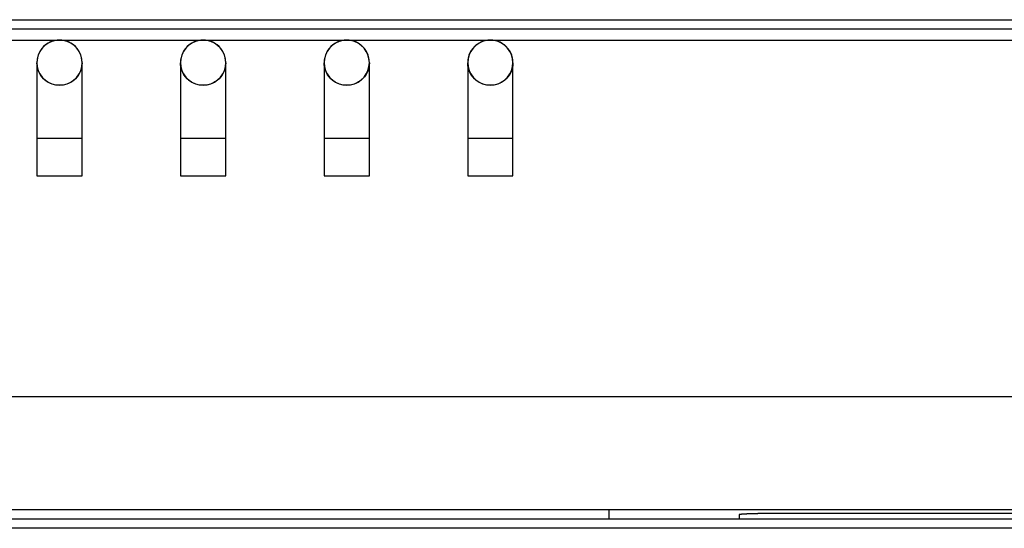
# Model space of a CAD drawing. Extents: x -840 to -217, y -121 to 557.
# Tile 25 of 145: x -576 to -550, y 156 to 169. Entities that reach past the tile are written whole.
import ezdxf

# ---------------------------------------------------------------- set-up
doc = ezdxf.new("R2010")
doc.units = 0
doc.header["$LTSCALE"] = 23.1
doc.layers.add('R912005577_AM_0', color=7, linetype='CONTINUOUS')

msp = doc.modelspace()

# ---------------------------------------------------------------- linework, layer by layer
at = {"layer": 'R912005577_AM_0', "color": 7}
for p, q in [((-618.637, 169.464), (-549.137, 169.464)), ((-549.637, 169.214), (-618.637, 169.214)), ((-549.637, 168.914), (-618.637, 168.914)), ((-575.517, 168.324), (-575.517, 165.324)), ((-574.317, 165.324), (-574.317, 168.324)), ((-571.707, 168.324), (-571.707, 165.324)), ((-570.507, 165.324), (-570.507, 168.324)), ((-567.897, 168.324), (-567.897, 165.324)), ((-566.697, 165.324), (-566.697, 168.324)), ((-564.087, 168.324), (-564.087, 165.324)), ((-562.887, 165.324), (-562.887, 168.324)), ((-575.517, 166.324), (-574.317, 166.324)), ((-571.707, 166.324), (-570.507, 166.324)), ((-567.897, 166.324), (-566.697, 166.324)), ((-564.087, 166.324), (-562.887, 166.324)), ((-575.517, 165.324), (-574.317, 165.324)), ((-571.707, 165.324), (-570.507, 165.324)), ((-567.897, 165.324), (-566.697, 165.324)), ((-564.087, 165.324), (-562.887, 165.324)), ((-540.939, 159.464), (-627.336, 159.464)), ((-540.337, 156.464), (-627.937, 156.464)), ((-560.337, 156.22), (-560.337, 156.464)), ((-544.798, 156.219), (-623.476, 156.219)), ((-556.887, 156.22), (-560.337, 156.22)), ((-556.887, 156.333), (-556.887, 156.22)), ((-549.587, 156.368), (-555.887, 156.368)), ((-541.337, 155.975), (-626.937, 155.975))]:
    msp.add_line(p, q, dxfattribs=at)
for points in [[(-574.917, 168.924), (-575.021, 168.915), (-575.122, 168.888), (-575.217, 168.843), (-575.303, 168.784), (-575.377, 168.71), (-575.436, 168.624), (-575.48, 168.529), (-575.508, 168.428), (-575.517, 168.324), (-575.508, 168.22), (-575.48, 168.119), (-575.436, 168.025), (-575.377, 167.939), (-575.303, 167.865), (-575.217, 167.805), (-575.122, 167.761), (-575.021, 167.734), (-574.917, 167.724)], [(-574.917, 168.924), (-574.982, 168.921), (-575.047, 168.91), (-575.111, 168.892), (-575.173, 168.866), (-575.233, 168.834), (-575.289, 168.795), (-575.34, 168.75), (-575.386, 168.699), (-575.425, 168.643), (-575.458, 168.584), (-575.484, 168.521), (-575.502, 168.456), (-575.513, 168.39), (-575.517, 168.324)], [(-574.917, 167.724), (-574.813, 167.734), (-574.712, 167.761), (-574.618, 167.805), (-574.532, 167.865), (-574.458, 167.939), (-574.398, 168.025), (-574.354, 168.119), (-574.327, 168.22), (-574.317, 168.324), (-574.327, 168.428), (-574.354, 168.529), (-574.398, 168.624), (-574.458, 168.71), (-574.532, 168.784), (-574.618, 168.843), (-574.712, 168.888), (-574.813, 168.915), (-574.917, 168.924)], [(-574.317, 168.324), (-574.321, 168.39), (-574.332, 168.456), (-574.351, 168.521), (-574.377, 168.584), (-574.41, 168.643), (-574.449, 168.699), (-574.495, 168.75), (-574.546, 168.795), (-574.602, 168.834), (-574.661, 168.866), (-574.724, 168.892), (-574.788, 168.91), (-574.853, 168.921), (-574.917, 168.924)], [(-571.107, 168.924), (-571.211, 168.915), (-571.312, 168.888), (-571.407, 168.843), (-571.493, 168.784), (-571.567, 168.71), (-571.626, 168.624), (-571.67, 168.529), (-571.698, 168.428), (-571.707, 168.324), (-571.698, 168.22), (-571.67, 168.119), (-571.626, 168.025), (-571.567, 167.939), (-571.493, 167.865), (-571.407, 167.805), (-571.312, 167.761), (-571.211, 167.734), (-571.107, 167.724)], [(-571.107, 168.924), (-571.172, 168.921), (-571.237, 168.91), (-571.301, 168.892), (-571.363, 168.866), (-571.423, 168.834), (-571.479, 168.795), (-571.53, 168.75), (-571.576, 168.699), (-571.615, 168.643), (-571.648, 168.584), (-571.674, 168.521), (-571.692, 168.456), (-571.703, 168.39), (-571.707, 168.324)], [(-571.107, 167.724), (-571.003, 167.734), (-570.902, 167.761), (-570.808, 167.805), (-570.722, 167.865), (-570.648, 167.939), (-570.588, 168.025), (-570.544, 168.119), (-570.517, 168.22), (-570.507, 168.324), (-570.517, 168.428), (-570.544, 168.529), (-570.588, 168.624), (-570.648, 168.71), (-570.722, 168.784), (-570.808, 168.843), (-570.902, 168.888), (-571.003, 168.915), (-571.107, 168.924)], [(-570.507, 168.324), (-570.511, 168.39), (-570.522, 168.456), (-570.541, 168.521), (-570.567, 168.584), (-570.6, 168.643), (-570.639, 168.699), (-570.685, 168.75), (-570.736, 168.795), (-570.792, 168.834), (-570.851, 168.866), (-570.914, 168.892), (-570.978, 168.91), (-571.043, 168.921), (-571.107, 168.924)], [(-567.297, 168.924), (-567.401, 168.915), (-567.502, 168.888), (-567.597, 168.843), (-567.683, 168.784), (-567.757, 168.71), (-567.816, 168.624), (-567.86, 168.529), (-567.888, 168.428), (-567.897, 168.324), (-567.888, 168.22), (-567.86, 168.119), (-567.816, 168.025), (-567.757, 167.939), (-567.683, 167.865), (-567.597, 167.805), (-567.502, 167.761), (-567.401, 167.734), (-567.297, 167.724)], [(-567.297, 168.924), (-567.362, 168.921), (-567.427, 168.91), (-567.491, 168.892), (-567.553, 168.866), (-567.613, 168.834), (-567.669, 168.795), (-567.72, 168.75), (-567.766, 168.699), (-567.805, 168.643), (-567.838, 168.584), (-567.864, 168.521), (-567.882, 168.456), (-567.893, 168.39), (-567.897, 168.324)], [(-567.297, 167.724), (-567.193, 167.734), (-567.092, 167.761), (-566.998, 167.805), (-566.912, 167.865), (-566.838, 167.939), (-566.778, 168.025), (-566.734, 168.119), (-566.707, 168.22), (-566.697, 168.324), (-566.707, 168.428), (-566.734, 168.529), (-566.778, 168.624), (-566.838, 168.71), (-566.912, 168.784), (-566.998, 168.843), (-567.092, 168.888), (-567.193, 168.915), (-567.297, 168.924)], [(-566.697, 168.324), (-566.701, 168.39), (-566.712, 168.456), (-566.731, 168.521), (-566.757, 168.584), (-566.79, 168.643), (-566.829, 168.699), (-566.875, 168.75), (-566.926, 168.795), (-566.982, 168.834), (-567.041, 168.866), (-567.104, 168.892), (-567.168, 168.91), (-567.233, 168.921), (-567.297, 168.924)], [(-563.487, 168.924), (-563.591, 168.915), (-563.692, 168.888), (-563.787, 168.843), (-563.873, 168.784), (-563.947, 168.71), (-564.006, 168.624), (-564.05, 168.529), (-564.078, 168.428), (-564.087, 168.324), (-564.078, 168.22), (-564.05, 168.119), (-564.006, 168.025), (-563.947, 167.939), (-563.873, 167.865), (-563.787, 167.805), (-563.692, 167.761), (-563.591, 167.734), (-563.487, 167.724)], [(-563.487, 168.924), (-563.552, 168.921), (-563.617, 168.91), (-563.681, 168.892), (-563.743, 168.866), (-563.803, 168.834), (-563.859, 168.795), (-563.91, 168.75), (-563.956, 168.699), (-563.995, 168.643), (-564.028, 168.584), (-564.054, 168.521), (-564.072, 168.456), (-564.083, 168.39), (-564.087, 168.324)], [(-563.487, 167.724), (-563.383, 167.734), (-563.282, 167.761), (-563.188, 167.805), (-563.102, 167.865), (-563.028, 167.939), (-562.968, 168.025), (-562.924, 168.119), (-562.897, 168.22), (-562.887, 168.324), (-562.897, 168.428), (-562.924, 168.529), (-562.968, 168.624), (-563.028, 168.71), (-563.102, 168.784), (-563.188, 168.843), (-563.282, 168.888), (-563.383, 168.915), (-563.487, 168.924)], [(-562.887, 168.324), (-562.891, 168.39), (-562.902, 168.456), (-562.921, 168.521), (-562.947, 168.584), (-562.98, 168.643), (-563.019, 168.699), (-563.065, 168.75), (-563.116, 168.795), (-563.172, 168.834), (-563.231, 168.866), (-563.294, 168.892), (-563.358, 168.91), (-563.423, 168.921), (-563.487, 168.924)], [(-574.917, 167.724), (-574.982, 167.728), (-575.047, 167.739), (-575.111, 167.757), (-575.173, 167.782), (-575.233, 167.814), (-575.289, 167.853), (-575.34, 167.898), (-575.385, 167.949), (-575.425, 168.005), (-575.458, 168.065), (-575.483, 168.128), (-575.502, 168.193), (-575.513, 168.258), (-575.517, 168.324)], [(-574.317, 168.324), (-574.321, 168.258), (-574.332, 168.193), (-574.351, 168.128), (-574.377, 168.065), (-574.41, 168.005), (-574.449, 167.949), (-574.495, 167.898), (-574.546, 167.853), (-574.602, 167.815), (-574.661, 167.782), (-574.724, 167.757), (-574.788, 167.739), (-574.853, 167.728), (-574.917, 167.724)], [(-571.107, 167.724), (-571.172, 167.728), (-571.237, 167.739), (-571.301, 167.757), (-571.363, 167.782), (-571.423, 167.814), (-571.479, 167.853), (-571.53, 167.898), (-571.575, 167.949), (-571.615, 168.005), (-571.648, 168.065), (-571.673, 168.128), (-571.692, 168.193), (-571.703, 168.258), (-571.707, 168.324)], [(-570.507, 168.324), (-570.511, 168.258), (-570.522, 168.193), (-570.541, 168.128), (-570.567, 168.065), (-570.6, 168.005), (-570.639, 167.949), (-570.685, 167.898), (-570.736, 167.853), (-570.792, 167.815), (-570.851, 167.782), (-570.914, 167.757), (-570.978, 167.739), (-571.043, 167.728), (-571.107, 167.724)], [(-567.297, 167.724), (-567.362, 167.728), (-567.427, 167.739), (-567.491, 167.757), (-567.553, 167.782), (-567.613, 167.814), (-567.669, 167.853), (-567.72, 167.898), (-567.765, 167.949), (-567.805, 168.005), (-567.838, 168.065), (-567.863, 168.128), (-567.882, 168.193), (-567.893, 168.258), (-567.897, 168.324)], [(-566.697, 168.324), (-566.701, 168.258), (-566.712, 168.193), (-566.731, 168.128), (-566.757, 168.065), (-566.79, 168.005), (-566.829, 167.949), (-566.875, 167.898), (-566.926, 167.853), (-566.982, 167.815), (-567.041, 167.782), (-567.104, 167.757), (-567.168, 167.739), (-567.233, 167.728), (-567.297, 167.724)], [(-563.487, 167.724), (-563.552, 167.728), (-563.617, 167.739), (-563.681, 167.757), (-563.743, 167.782), (-563.803, 167.814), (-563.859, 167.853), (-563.91, 167.898), (-563.955, 167.949), (-563.995, 168.005), (-564.028, 168.065), (-564.053, 168.128), (-564.072, 168.193), (-564.083, 168.258), (-564.087, 168.324)], [(-562.887, 168.324), (-562.891, 168.258), (-562.902, 168.193), (-562.921, 168.128), (-562.947, 168.065), (-562.98, 168.005), (-563.019, 167.949), (-563.065, 167.898), (-563.116, 167.853), (-563.172, 167.815), (-563.231, 167.782), (-563.294, 167.757), (-563.358, 167.739), (-563.423, 167.728), (-563.487, 167.724)]]:
    msp.add_lwpolyline(points, dxfattribs=at)
msp.add_polyline3d([(-555.887, 156.368, 0), (-555.9, 156.368, 0), (-555.912, 156.368, 0), (-555.924, 156.368, 0), (-555.936, 156.368, 0), (-555.949, 156.368, 0), (-555.961, 156.368, 0), (-555.973, 156.368, 0), (-555.985, 156.368, 0), (-555.997, 156.368, 0), (-556.01, 156.368, 0), (-556.022, 156.368, 0), (-556.034, 156.368, 0), (-556.046, 156.368, 0), (-556.058, 156.368, 0), (-556.07, 156.368, 0), (-556.082, 156.368, 0), (-556.094, 156.368, 0), (-556.106, 156.367, 0), (-556.118, 156.367, 0), (-556.13, 156.367, 0), (-556.142, 156.367, 0), (-556.154, 156.367, 0), (-556.166, 156.367, 0), (-556.178, 156.367, 0), (-556.189, 156.367, 0), (-556.201, 156.367, 0), (-556.213, 156.366, 0), (-556.224, 156.366, 0), (-556.236, 156.366, 0), (-556.247, 156.366, 0), (-556.259, 156.366, 0), (-556.27, 156.366, 0), (-556.281, 156.365, 0), (-556.293, 156.365, 0), (-556.304, 156.365, 0), (-556.315, 156.365, 0), (-556.326, 156.365, 0), (-556.337, 156.365, 0), (-556.348, 156.364, 0), (-556.359, 156.364, 0), (-556.369, 156.364, 0), (-556.38, 156.364, 0), (-556.391, 156.364, 0), (-556.401, 156.363, 0), (-556.412, 156.363, 0), (-556.422, 156.363, 0), (-556.433, 156.363, 0), (-556.443, 156.362, 0), (-556.453, 156.362, 0), (-556.463, 156.362, 0), (-556.473, 156.362, 0), (-556.483, 156.361, 0), (-556.493, 156.361, 0), (-556.503, 156.361, 0), (-556.512, 156.361, 0), (-556.522, 156.36, 0), (-556.531, 156.36, 0), (-556.54, 156.36, 0), (-556.55, 156.36, 0), (-556.559, 156.359, 0), (-556.568, 156.359, 0), (-556.577, 156.359, 0), (-556.586, 156.358, 0), (-556.594, 156.358, 0), (-556.603, 156.358, 0), (-556.612, 156.357, 0), (-556.62, 156.357, 0), (-556.628, 156.357, 0), (-556.636, 156.357, 0), (-556.644, 156.356, 0), (-556.652, 156.356, 0), (-556.66, 156.356, 0), (-556.668, 156.355, 0), (-556.676, 156.355, 0), (-556.683, 156.355, 0), (-556.69, 156.354, 0), (-556.698, 156.354, 0), (-556.705, 156.353, 0), (-556.712, 156.353, 0), (-556.719, 156.353, 0), (-556.725, 156.352, 0), (-556.732, 156.352, 0), (-556.739, 156.352, 0), (-556.745, 156.351, 0), (-556.751, 156.351, 0), (-556.757, 156.351, 0), (-556.763, 156.35, 0), (-556.769, 156.35, 0), (-556.775, 156.349, 0), (-556.78, 156.349, 0), (-556.786, 156.349, 0), (-556.791, 156.348, 0), (-556.796, 156.348, 0), (-556.801, 156.348, 0), (-556.806, 156.347, 0), (-556.811, 156.347, 0), (-556.816, 156.346, 0), (-556.82, 156.346, 0), (-556.825, 156.346, 0), (-556.829, 156.345, 0), (-556.833, 156.345, 0), (-556.837, 156.344, 0), (-556.841, 156.344, 0), (-556.844, 156.344, 0), (-556.848, 156.343, 0), (-556.851, 156.343, 0), (-556.854, 156.342, 0), (-556.857, 156.342, 0), (-556.86, 156.341, 0), (-556.863, 156.341, 0), (-556.866, 156.341, 0), (-556.868, 156.34, 0), (-556.87, 156.34, 0), (-556.873, 156.339, 0), (-556.875, 156.339, 0), (-556.876, 156.338, 0), (-556.878, 156.338, 0), (-556.88, 156.338, 0), (-556.881, 156.337, 0), (-556.882, 156.337, 0), (-556.884, 156.336, 0), (-556.885, 156.336, 0), (-556.885, 156.336, 0), (-556.886, 156.335, 0), (-556.887, 156.335, 0), (-556.887, 156.334, 0), (-556.887, 156.334, 0), (-556.887, 156.333, 0)], dxfattribs=at)

doc.saveas('drawing.dxf')
